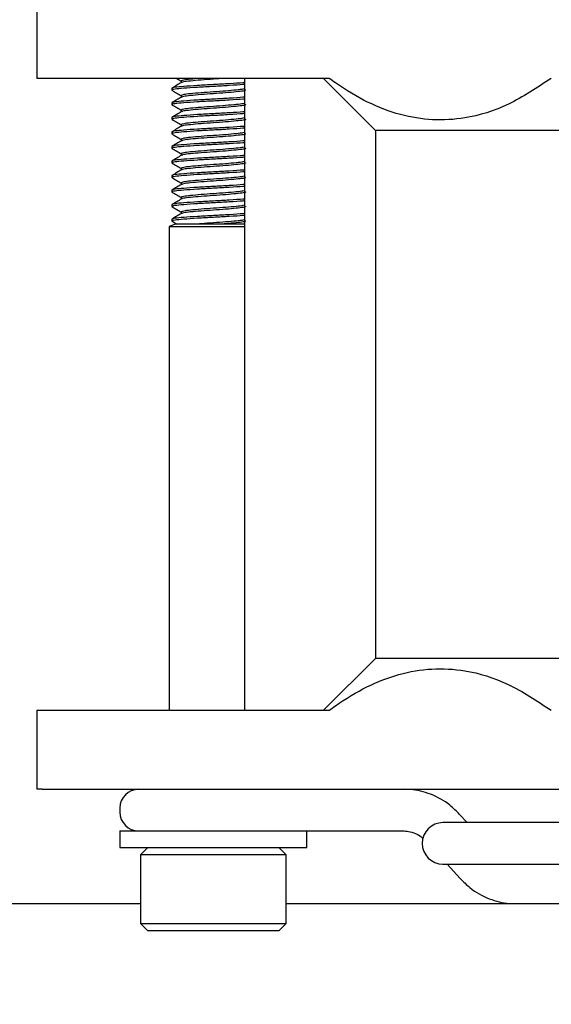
# Model space of a CAD drawing. Header units: millimetres. Extents: x 16 to 577, y 6 to 416.
# Tile 19 of 119: x 113 to 118, y 236 to 245. Entities that reach past the tile are written whole.
import ezdxf

# ---------------------------------------------------------------- set-up
doc = ezdxf.new("R2010")
doc.units = ezdxf.units.MM
doc.layers.add('SLD-0', color=7, linetype='Continuous')
doc.styles.add('SLDTEXTSTYLE0', font='TXT', dxfattribs={"width": 0.605})
doc.dimstyles.new('SLDDIMSTYLE0', dxfattribs={"dimtxt": 3.5, "dimasz": 3.5, "dimexe": 0, "dimexo": 0.0625, "dimgap": 0.875, "dimtad": 1, "dimlfac": 5, "dimrnd": 1e-09, "dimzin": 12, "dimdsep": 46, "dimtxsty": 'SLDTEXTSTYLE0', "dimsah": 1, "dimcen": 0.09, "dimadec": 0, "dimazin": 3, "dimtfac": 1, "dimtofl": 0, "dimtmove": 0, "dimatfit": 3, "dimfxl": 1, "dimfrac": 2, "dimtolj": 1, "dimtzin": 12, "dimarcsym": 0})

# ---------------------------------------------------------------- blocks, each defined once
blk = doc.blocks.new('_D_7')
at = {"layer": 'SLD-0'}
for p, q in [((68.5184, 239.0594), (68.5184, 204.0872)), ((208.5184, 239.0594), (208.5184, 204.0872)), ((68.5184, 205.0872), (208.5184, 205.0872))]:
    blk.add_line(p, q, dxfattribs=at)
for points in [[(68.5184, 205.0872), (72.0184, 204.6272), (72.0184, 205.5472)], [(208.5184, 205.0872), (205.0184, 205.5472), (205.0184, 204.6272)]]:
    blk.add_solid(points, dxfattribs=at)
at = {"layer": 'SLD-0', "insert": (134.508, 209.5989), "char_height": 3.5, "attachment_point": 1, "style": 'SLDTEXTSTYLE0'}
blk.add_mtext('700', dxfattribs=at)

msp = doc.modelspace()

# ---------------------------------------------------------------- linework, layer by layer
at = {"color": 7, "linetype": 'Continuous', "lineweight": 25}
for p, q in [((112.9632, 245.5594), (112.9632, 244.7994)), ((113.0115, 244.7994), (112.9632, 244.7994)), ((115.7736, 244.7994), (113.0115, 244.7994)), ((114.9594, 244.7994), (114.9594, 238.7194)), ((115.7184, 244.7994), (116.2184, 244.2994)), ((114.2604, 244.7044), (114.2604, 244.6869)), ((114.3513, 244.7744), (114.3513, 244.7584)), ((114.3513, 244.6344), (114.3513, 244.6184)), ((114.2604, 244.5644), (114.2604, 244.5469)), ((114.2604, 244.4244), (114.2604, 244.4069)), ((114.3513, 244.4944), (114.3513, 244.4784)), ((114.3513, 244.3544), (114.3513, 244.3384)), ((114.2604, 244.2844), (114.2604, 244.2669)), ((116.2184, 244.2994), (116.2184, 239.2194)), ((121.4744, 244.2994), (116.2184, 244.2994)), ((114.2604, 244.1444), (114.2604, 244.1269)), ((114.3513, 244.2144), (114.3513, 244.1984)), ((114.3513, 244.0744), (114.3513, 244.0584)), ((114.2604, 244.0044), (114.2604, 243.9869)), ((114.2604, 243.8644), (114.2604, 243.8469)), ((114.3513, 243.9344), (114.3513, 243.9184)), ((114.3513, 243.7944), (114.3513, 243.7784)), ((114.2604, 243.7244), (114.2604, 243.7069)), ((114.3513, 243.6544), (114.3513, 243.6384)), ((114.2604, 243.5844), (114.2604, 243.5669)), ((114.3513, 243.5144), (114.3513, 243.4984)), ((114.3011, 243.3994), (114.235, 243.3754)), ((114.235, 243.3754), (114.235, 238.7194)), ((114.235, 243.3754), (114.9594, 243.3754)), ((114.2604, 243.4444), (114.2604, 243.4269)), ((114.2624, 243.4246), (114.308, 243.3981)), ((114.3011, 243.3994), (114.9594, 243.3994)), ((116.2184, 239.2194), (115.7184, 238.7194)), ((121.4174, 239.2194), (116.2184, 239.2194)), ((112.9632, 238.7194), (112.9632, 237.9594)), ((112.9632, 238.7194), (113.0115, 238.7194)), ((113.0115, 238.7194), (115.7736, 238.7194)), ((113.0115, 237.9594), (112.9632, 237.9594)), ((113.0115, 237.9594), (120.6727, 237.9594)), ((113.7604, 237.7794), (113.7604, 237.7394)), ((117.1002, 237.6394), (117.0284, 237.7187)), ((120.9732, 237.6394), (116.8684, 237.6394)), ((113.7604, 237.5594), (113.7604, 237.3994)), ((113.7604, 237.5594), (115.4577, 237.5594)), ((115.4577, 237.5594), (115.5806, 237.5594)), ((115.5604, 237.3994), (115.5604, 237.5594)), ((115.5806, 237.5594), (116.4808, 237.5594)), ((113.7604, 237.3994), (115.5604, 237.3994)), ((114.0304, 237.3994), (113.9604, 237.3294)), ((113.9604, 237.3294), (113.9604, 236.6694)), ((115.3604, 237.3294), (113.9604, 237.3294)), ((115.3604, 237.3294), (115.2904, 237.3994)), ((115.3604, 236.6694), (115.3604, 237.3294)), ((116.8684, 237.2394), (121.1428, 237.2394)), ((116.9087, 237.2394), (117.035, 237.1001)), ((102.6764, 236.8594), (113.9604, 236.8594)), ((115.3604, 236.8594), (117.5657, 236.8594)), ((117.5657, 236.8594), (121.1428, 236.8594)), ((113.9604, 236.6694), (114.0304, 236.5994)), ((113.9604, 236.6694), (115.3604, 236.6694)), ((115.2904, 236.5994), (115.3604, 236.6694)), ((115.2904, 236.5994), (114.0304, 236.5994))]:
    msp.add_line(p, q, dxfattribs=at)
for centre, radius, start, end in [((113.9404, 237.7794), 0.18, 90, 180), ((113.9404, 237.7394), 0.18, 180, 270), ((116.8684, 237.4394), 0.2, 90, 270)]:
    msp.add_arc(centre, radius, start, end, dxfattribs=at)
for points, knots in [([(114.3058, 244.7994), (114.3065, 244.7989), (114.3217, 244.7901), (114.3369, 244.7813), (114.3513, 244.7729)], [0, 0, 0, 0, 0.051038, 1, 1, 1, 1]), ([(114.527, 244.7994), (114.4967, 244.7967), (114.4318, 244.791), (114.3657, 244.7835), (114.3562, 244.7775), (114.3513, 244.7744)], [0, 0, 0, 0, 0.301863, 0.645379, 1, 1, 1, 1]), ([(114.7634, 244.7994), (114.7293, 244.7969), (114.6563, 244.7915), (114.5384, 244.7835), (114.4374, 244.7739), (114.3701, 244.7667), (114.3612, 244.7614), (114.3573, 244.7591)], [0, 0, 0, 0, 0.188475, 0.403452, 0.624104, 0.835982, 1, 1, 1, 1]), ([(117.9106, 244.7994), (117.774, 244.7091), (117.4996, 244.5278), (117.0135, 244.379), (116.5582, 244.401), (116.1434, 244.5614), (115.9159, 244.6963), (115.7934, 244.785), (115.7736, 244.7994)], [0, 0, 0, 0, 0.194448, 0.390603, 0.677772, 0.824656, 0.971559, 1, 1, 1, 1]), ([(114.9594, 244.7411), (114.9546, 244.7407), (114.9214, 244.7374), (114.815, 244.7303), (114.6611, 244.7219), (114.5032, 244.7134), (114.3696, 244.7039), (114.2843, 244.696), (114.2499, 244.6891), (114.2653, 244.6853), (114.2684, 244.6846)], [0, 0, 0, 0, 0.026577, 0.184707, 0.338788, 0.492868, 0.650999, 0.802868, 0.959625, 1, 1, 1, 1]), ([(114.9594, 244.7586), (114.9546, 244.7582), (114.9214, 244.7549), (114.8149, 244.7478), (114.6612, 244.7394), (114.5027, 244.7309), (114.3712, 244.7214), (114.2786, 244.7135), (114.2665, 244.7075), (114.2604, 244.7044)], [0, 0, 0, 0, 0.027695, 0.192478, 0.353042, 0.513605, 0.678388, 0.836647, 1, 1, 1, 1]), ([(114.3532, 244.7595), (114.338, 244.7506), (114.3075, 244.7328), (114.277, 244.7151), (114.2617, 244.7063)], [0, 0, 0, 0, 0.499682, 1, 1, 1, 1]), ([(114.9636, 244.7018), (114.9592, 244.6996), (114.9492, 244.6944), (114.8826, 244.6873), (114.7822, 244.6778), (114.6604, 244.6694), (114.5387, 244.6609), (114.4369, 244.6514), (114.3654, 244.6435), (114.3561, 244.6375), (114.3513, 244.6344)], [0, 0, 0, 0, 0.098022, 0.220979, 0.353015, 0.481655, 0.610294, 0.74233, 0.869116, 1, 1, 1, 1]), ([(114.9594, 244.6011), (114.9546, 244.6007), (114.9214, 244.5974), (114.815, 244.5903), (114.6611, 244.5819), (114.5032, 244.5734), (114.3696, 244.5639), (114.2843, 244.556), (114.2499, 244.5491), (114.2653, 244.5453), (114.2684, 244.5446)], [0, 0, 0, 0, 0.026577, 0.184707, 0.338788, 0.492868, 0.650999, 0.802868, 0.959625, 1, 1, 1, 1]), ([(114.9594, 244.6186), (114.9546, 244.6182), (114.9214, 244.6149), (114.8149, 244.6078), (114.6612, 244.5994), (114.5027, 244.5909), (114.3712, 244.5814), (114.2786, 244.5735), (114.2665, 244.5675), (114.2604, 244.5644)], [0, 0, 0, 0, 0.027695, 0.192478, 0.353042, 0.513605, 0.678388, 0.836647, 1, 1, 1, 1]), ([(114.3532, 244.6195), (114.338, 244.6106), (114.3075, 244.5928), (114.277, 244.5751), (114.2617, 244.5663)], [0, 0, 0, 0, 0.499682, 1, 1, 1, 1]), ([(114.2624, 244.6846), (114.2776, 244.6757), (114.3073, 244.6585), (114.3369, 244.6413), (114.3513, 244.6329)], [0, 0, 0, 0, 0.5134, 1, 1, 1, 1]), ([(114.9636, 244.6891), (114.9659, 244.6884), (114.9775, 244.6846), (114.951, 244.6777), (114.8851, 244.6699), (114.7818, 244.6603), (114.6605, 244.6519), (114.5386, 244.6434), (114.4373, 244.6339), (114.3701, 244.6267), (114.3612, 244.6214), (114.3573, 244.6191)], [0, 0, 0, 0, 0.031623, 0.157869, 0.280162, 0.407519, 0.5316, 0.655681, 0.783038, 0.905331, 1, 1, 1, 1]), ([(114.2624, 244.5446), (114.2776, 244.5357), (114.3073, 244.5185), (114.3369, 244.5013), (114.3513, 244.4929)], [0, 0, 0, 0, 0.5134, 1, 1, 1, 1]), ([(114.9636, 244.5618), (114.9592, 244.5596), (114.9492, 244.5544), (114.8826, 244.5473), (114.7822, 244.5378), (114.6604, 244.5294), (114.5387, 244.5209), (114.4369, 244.5114), (114.3654, 244.5035), (114.3561, 244.4975), (114.3513, 244.4944)], [0, 0, 0, 0, 0.098022, 0.220979, 0.353015, 0.481655, 0.610294, 0.74233, 0.869116, 1, 1, 1, 1]), ([(114.9636, 244.5491), (114.9659, 244.5484), (114.9775, 244.5446), (114.951, 244.5377), (114.8851, 244.5299), (114.7818, 244.5203), (114.6605, 244.5119), (114.5386, 244.5034), (114.4373, 244.4939), (114.3701, 244.4867), (114.3612, 244.4814), (114.3573, 244.4791)], [0, 0, 0, 0, 0.031623, 0.157869, 0.280162, 0.407519, 0.5316, 0.655681, 0.783038, 0.905331, 1, 1, 1, 1]), ([(114.9594, 244.4611), (114.9546, 244.4607), (114.9214, 244.4574), (114.815, 244.4503), (114.6611, 244.4419), (114.5032, 244.4334), (114.3696, 244.4239), (114.2843, 244.416), (114.2499, 244.4091), (114.2653, 244.4053), (114.2684, 244.4046)], [0, 0, 0, 0, 0.026577, 0.184707, 0.338788, 0.492868, 0.650999, 0.802868, 0.959625, 1, 1, 1, 1]), ([(114.9594, 244.4786), (114.9546, 244.4782), (114.9214, 244.4749), (114.8149, 244.4678), (114.6612, 244.4594), (114.5027, 244.4509), (114.3712, 244.4414), (114.2786, 244.4335), (114.2665, 244.4275), (114.2604, 244.4244)], [0, 0, 0, 0, 0.027695, 0.192478, 0.353042, 0.513605, 0.678388, 0.836647, 1, 1, 1, 1]), ([(114.3532, 244.4795), (114.338, 244.4706), (114.3075, 244.4528), (114.277, 244.4351), (114.2617, 244.4263)], [0, 0, 0, 0, 0.499682, 1, 1, 1, 1]), ([(114.9636, 244.4218), (114.9592, 244.4196), (114.9492, 244.4144), (114.8826, 244.4073), (114.7822, 244.3978), (114.6604, 244.3894), (114.5387, 244.3809), (114.4369, 244.3714), (114.3654, 244.3635), (114.3561, 244.3575), (114.3513, 244.3544)], [0, 0, 0, 0, 0.098022, 0.220979, 0.3530147, 0.4816545, 0.6102944, 0.7423301, 0.8691158, 1, 1, 1, 1]), ([(114.9594, 244.3211), (114.9546, 244.3207), (114.9214, 244.3174), (114.815, 244.3103), (114.6611, 244.3019), (114.5032, 244.2934), (114.3696, 244.2839), (114.2843, 244.276), (114.2499, 244.2691), (114.2653, 244.2653), (114.2684, 244.2646)], [0, 0, 0, 0, 0.026577, 0.184707, 0.338788, 0.492868, 0.650999, 0.802868, 0.959625, 1, 1, 1, 1]), ([(114.9594, 244.3386), (114.9546, 244.3382), (114.9214, 244.3349), (114.8149, 244.3278), (114.6612, 244.3194), (114.5027, 244.3109), (114.3712, 244.3014), (114.2786, 244.2935), (114.2665, 244.2875), (114.2604, 244.2844)], [0, 0, 0, 0, 0.027695, 0.192478, 0.353042, 0.513605, 0.678388, 0.836647, 1, 1, 1, 1]), ([(114.3532, 244.3395), (114.338, 244.3306), (114.3075, 244.3128), (114.277, 244.2951), (114.2617, 244.2863)], [0, 0, 0, 0, 0.499682, 1, 1, 1, 1]), ([(114.2624, 244.4046), (114.2776, 244.3957), (114.3073, 244.3785), (114.3369, 244.3613), (114.3513, 244.3529)], [0, 0, 0, 0, 0.5134, 1, 1, 1, 1]), ([(114.9636, 244.4091), (114.9659, 244.4084), (114.9775, 244.4046), (114.951, 244.3977), (114.8851, 244.3899), (114.7818, 244.3803), (114.6605, 244.3719), (114.5386, 244.3634), (114.4373, 244.3539), (114.3701, 244.3467), (114.3612, 244.3414), (114.3573, 244.3391)], [0, 0, 0, 0, 0.031623, 0.157869, 0.280162, 0.407519, 0.5316, 0.655681, 0.783038, 0.905331, 1, 1, 1, 1]), ([(114.2624, 244.2646), (114.2776, 244.2557), (114.3073, 244.2385), (114.3369, 244.2213), (114.3513, 244.2129)], [0, 0, 0, 0, 0.5134, 1, 1, 1, 1]), ([(114.9636, 244.2818), (114.9592, 244.2796), (114.9492, 244.2744), (114.8826, 244.2673), (114.7822, 244.2578), (114.6604, 244.2494), (114.5387, 244.2409), (114.4369, 244.2314), (114.3654, 244.2235), (114.3561, 244.2175), (114.3513, 244.2144)], [0, 0, 0, 0, 0.098022, 0.220979, 0.353015, 0.481655, 0.610294, 0.74233, 0.869116, 1, 1, 1, 1]), ([(114.9636, 244.2691), (114.9659, 244.2684), (114.9775, 244.2646), (114.951, 244.2577), (114.8851, 244.2499), (114.7818, 244.2403), (114.6605, 244.2319), (114.5386, 244.2234), (114.4373, 244.2139), (114.3701, 244.2067), (114.3612, 244.2014), (114.3573, 244.1991)], [0, 0, 0, 0, 0.031623, 0.157869, 0.280162, 0.407519, 0.5316, 0.655681, 0.783038, 0.905331, 1, 1, 1, 1]), ([(114.9594, 244.1811), (114.9546, 244.1807), (114.9214, 244.1774), (114.815, 244.1703), (114.6611, 244.1619), (114.5032, 244.1534), (114.3696, 244.1439), (114.2843, 244.136), (114.2499, 244.1291), (114.2653, 244.1253), (114.2684, 244.1246)], [0, 0, 0, 0, 0.026577, 0.184707, 0.338788, 0.492868, 0.650999, 0.802868, 0.959625, 1, 1, 1, 1]), ([(114.9594, 244.1986), (114.9546, 244.1982), (114.9214, 244.1949), (114.8149, 244.1878), (114.6612, 244.1794), (114.5027, 244.1709), (114.3712, 244.1614), (114.2786, 244.1535), (114.2665, 244.1475), (114.2604, 244.1444)], [0, 0, 0, 0, 0.027695, 0.192478, 0.353042, 0.513605, 0.678388, 0.836647, 1, 1, 1, 1]), ([(114.3532, 244.1995), (114.338, 244.1906), (114.3075, 244.1728), (114.277, 244.1551), (114.2617, 244.1463)], [0, 0, 0, 0, 0.499682, 1, 1, 1, 1]), ([(114.9636, 244.1418), (114.9592, 244.1396), (114.9492, 244.1344), (114.8826, 244.1273), (114.7822, 244.1178), (114.6604, 244.1094), (114.5387, 244.1009), (114.4369, 244.0914), (114.3654, 244.0835), (114.3561, 244.0775), (114.3513, 244.0744)], [0, 0, 0, 0, 0.098022, 0.220979, 0.353015, 0.481655, 0.610294, 0.74233, 0.869116, 1, 1, 1, 1]), ([(114.9636, 244.1291), (114.9659, 244.1284), (114.9775, 244.1246), (114.951, 244.1177), (114.8851, 244.1099), (114.7818, 244.1003), (114.6605, 244.0919), (114.5386, 244.0834), (114.4373, 244.0739), (114.3701, 244.0667), (114.3612, 244.0614), (114.3573, 244.0591)], [0, 0, 0, 0, 0.031623, 0.157869, 0.280162, 0.407519, 0.5316, 0.655681, 0.783038, 0.905331, 1, 1, 1, 1]), ([(114.9594, 244.0411), (114.9546, 244.0407), (114.9214, 244.0374), (114.815, 244.0303), (114.6611, 244.0219), (114.5032, 244.0134), (114.3696, 244.0039), (114.2843, 243.996), (114.2499, 243.9891), (114.2653, 243.9853), (114.2684, 243.9846)], [0, 0, 0, 0, 0.026577, 0.184707, 0.338788, 0.492868, 0.650999, 0.802868, 0.959625, 1, 1, 1, 1]), ([(114.9594, 244.0586), (114.9546, 244.0582), (114.9214, 244.0549), (114.8149, 244.0478), (114.6612, 244.0394), (114.5027, 244.0309), (114.3712, 244.0214), (114.2786, 244.0135), (114.2665, 244.0075), (114.2604, 244.0044)], [0, 0, 0, 0, 0.027695, 0.192478, 0.353042, 0.513605, 0.678388, 0.836647, 1, 1, 1, 1]), ([(114.3532, 244.0595), (114.338, 244.0506), (114.3075, 244.0328), (114.277, 244.0151), (114.2617, 244.0063)], [0, 0, 0, 0, 0.499682, 1, 1, 1, 1]), ([(114.2624, 244.1246), (114.2776, 244.1157), (114.3073, 244.0985), (114.3369, 244.0813), (114.3513, 244.0729)], [0, 0, 0, 0, 0.5134, 1, 1, 1, 1]), ([(114.2624, 243.9846), (114.2776, 243.9757), (114.3073, 243.9585), (114.3369, 243.9413), (114.3513, 243.9329)], [0, 0, 0, 0, 0.5134, 1, 1, 1, 1]), ([(114.9636, 244.0018), (114.9592, 243.9996), (114.9492, 243.9944), (114.8826, 243.9873), (114.7822, 243.9778), (114.6604, 243.9694), (114.5387, 243.9609), (114.4369, 243.9514), (114.3654, 243.9435), (114.3561, 243.9375), (114.3513, 243.9344)], [0, 0, 0, 0, 0.098022, 0.220979, 0.353015, 0.481655, 0.610294, 0.74233, 0.869116, 1, 1, 1, 1]), ([(114.9636, 243.9891), (114.9659, 243.9884), (114.9775, 243.9846), (114.951, 243.9777), (114.8851, 243.9699), (114.7818, 243.9603), (114.6605, 243.9519), (114.5386, 243.9434), (114.4373, 243.9339), (114.3701, 243.9267), (114.3612, 243.9214), (114.3573, 243.9191)], [0, 0, 0, 0, 0.031623, 0.157869, 0.280162, 0.407519, 0.5316, 0.655681, 0.783038, 0.905331, 1, 1, 1, 1]), ([(114.9594, 243.9011), (114.9546, 243.9007), (114.9214, 243.8974), (114.815, 243.8903), (114.6611, 243.8819), (114.5032, 243.8734), (114.3696, 243.8639), (114.2843, 243.856), (114.2499, 243.8491), (114.2653, 243.8453), (114.2684, 243.8446)], [0, 0, 0, 0, 0.026577, 0.184707, 0.338788, 0.492868, 0.650999, 0.802868, 0.959625, 1, 1, 1, 1]), ([(114.9594, 243.9186), (114.9546, 243.9182), (114.9214, 243.9149), (114.8149, 243.9078), (114.6612, 243.8994), (114.5027, 243.8909), (114.3712, 243.8814), (114.2786, 243.8735), (114.2665, 243.8675), (114.2604, 243.8644)], [0, 0, 0, 0, 0.027695, 0.192478, 0.353042, 0.513605, 0.678388, 0.836647, 1, 1, 1, 1]), ([(114.3532, 243.9195), (114.338, 243.9106), (114.3075, 243.8928), (114.277, 243.8751), (114.2617, 243.8663)], [0, 0, 0, 0, 0.499682, 1, 1, 1, 1]), ([(114.2624, 243.8446), (114.2776, 243.8357), (114.3073, 243.8185), (114.3369, 243.8013), (114.3513, 243.7929)], [0, 0, 0, 0, 0.5134, 1, 1, 1, 1]), ([(114.9636, 243.8618), (114.9592, 243.8596), (114.9492, 243.8544), (114.8826, 243.8473), (114.7822, 243.8378), (114.6604, 243.8294), (114.5387, 243.8209), (114.4369, 243.8114), (114.3654, 243.8035), (114.3561, 243.7975), (114.3513, 243.7944)], [0, 0, 0, 0, 0.098022, 0.220979, 0.353015, 0.481655, 0.610294, 0.74233, 0.869116, 1, 1, 1, 1]), ([(114.9636, 243.8491), (114.9659, 243.8484), (114.9775, 243.8446), (114.951, 243.8377), (114.8851, 243.8299), (114.7818, 243.8203), (114.6605, 243.8119), (114.5386, 243.8034), (114.4373, 243.7939), (114.3701, 243.7867), (114.3612, 243.7814), (114.3573, 243.7791)], [0, 0, 0, 0, 0.031623, 0.157869, 0.280162, 0.407519, 0.5316, 0.655681, 0.783038, 0.905331, 1, 1, 1, 1]), ([(114.9594, 243.7611), (114.9546, 243.7607), (114.9214, 243.7574), (114.815, 243.7503), (114.6611, 243.7419), (114.5032, 243.7334), (114.3696, 243.7239), (114.2843, 243.716), (114.2499, 243.7091), (114.2653, 243.7053), (114.2684, 243.7046)], [0, 0, 0, 0, 0.026577, 0.184707, 0.338788, 0.492868, 0.650999, 0.802868, 0.959625, 1, 1, 1, 1]), ([(114.9594, 243.7786), (114.9546, 243.7782), (114.9214, 243.7749), (114.8149, 243.7678), (114.6612, 243.7594), (114.5027, 243.7509), (114.3712, 243.7414), (114.2786, 243.7335), (114.2665, 243.7275), (114.2604, 243.7244)], [0, 0, 0, 0, 0.027695, 0.192478, 0.353042, 0.513605, 0.678388, 0.836647, 1, 1, 1, 1]), ([(114.3532, 243.7795), (114.338, 243.7706), (114.3075, 243.7528), (114.277, 243.7351), (114.2617, 243.7263)], [0, 0, 0, 0, 0.499682, 1, 1, 1, 1]), ([(114.2624, 243.7046), (114.2776, 243.6957), (114.3073, 243.6785), (114.3369, 243.6613), (114.3513, 243.6529)], [0, 0, 0, 0, 0.5133997, 1, 1, 1, 1]), ([(114.9636, 243.7218), (114.9592, 243.7196), (114.9492, 243.7144), (114.8826, 243.7073), (114.7822, 243.6978), (114.6604, 243.6894), (114.5387, 243.6809), (114.4369, 243.6714), (114.3654, 243.6635), (114.3561, 243.6575), (114.3513, 243.6544)], [0, 0, 0, 0, 0.098022, 0.220979, 0.353015, 0.481655, 0.610294, 0.74233, 0.869116, 1, 1, 1, 1]), ([(114.9636, 243.7091), (114.9659, 243.7084), (114.9775, 243.7046), (114.951, 243.6977), (114.8851, 243.6899), (114.7818, 243.6803), (114.6605, 243.6719), (114.5386, 243.6634), (114.4373, 243.6539), (114.3701, 243.6467), (114.3612, 243.6414), (114.3573, 243.6391)], [0, 0, 0, 0, 0.031623, 0.1578691, 0.280162, 0.4075188, 0.5316001, 0.6556813, 0.7830382, 0.9053311, 1, 1, 1, 1]), ([(114.9594, 243.6211), (114.9546, 243.6207), (114.9214, 243.6174), (114.815, 243.6103), (114.6611, 243.6019), (114.5032, 243.5934), (114.3696, 243.5839), (114.2843, 243.576), (114.2499, 243.5691), (114.2653, 243.5653), (114.2684, 243.5646)], [0, 0, 0, 0, 0.0265765, 0.1847068, 0.3387875, 0.4928683, 0.6509986, 0.8028678, 0.9596251, 1, 1, 1, 1]), ([(114.9594, 243.6386), (114.9546, 243.6382), (114.9214, 243.6349), (114.8149, 243.6278), (114.6612, 243.6194), (114.5027, 243.6109), (114.3712, 243.6014), (114.2786, 243.5935), (114.2665, 243.5875), (114.2604, 243.5844)], [0, 0, 0, 0, 0.027695, 0.192478, 0.353042, 0.513605, 0.678388, 0.836647, 1, 1, 1, 1]), ([(114.3532, 243.6395), (114.338, 243.6306), (114.3075, 243.6128), (114.277, 243.5951), (114.2617, 243.5863)], [0, 0, 0, 0, 0.499682, 1, 1, 1, 1]), ([(114.2624, 243.5646), (114.2776, 243.5557), (114.3073, 243.5385), (114.3369, 243.5213), (114.3513, 243.5129)], [0, 0, 0, 0, 0.5134, 1, 1, 1, 1]), ([(114.9636, 243.5818), (114.9592, 243.5796), (114.9492, 243.5744), (114.8826, 243.5673), (114.7822, 243.5578), (114.6604, 243.5494), (114.5387, 243.5409), (114.4369, 243.5314), (114.3654, 243.5235), (114.3561, 243.5175), (114.3513, 243.5144)], [0, 0, 0, 0, 0.098022, 0.220979, 0.353015, 0.481655, 0.610294, 0.74233, 0.869116, 1, 1, 1, 1]), ([(114.9636, 243.5691), (114.9659, 243.5684), (114.9775, 243.5646), (114.951, 243.5577), (114.8851, 243.5499), (114.7818, 243.5403), (114.6605, 243.5319), (114.5386, 243.5234), (114.4373, 243.5139), (114.3701, 243.5067), (114.3612, 243.5014), (114.3573, 243.4991)], [0, 0, 0, 0, 0.031623, 0.157869, 0.280162, 0.407519, 0.5316, 0.655681, 0.783038, 0.905331, 1, 1, 1, 1]), ([(114.9594, 243.4811), (114.9546, 243.4807), (114.9214, 243.4774), (114.815, 243.4703), (114.6611, 243.4619), (114.5032, 243.4534), (114.3696, 243.4439), (114.2843, 243.436), (114.2499, 243.4291), (114.2653, 243.4253), (114.2684, 243.4246)], [0, 0, 0, 0, 0.026577, 0.184707, 0.338788, 0.492868, 0.650999, 0.802868, 0.959625, 1, 1, 1, 1]), ([(114.9594, 243.4986), (114.9546, 243.4982), (114.9214, 243.4949), (114.8149, 243.4878), (114.6612, 243.4794), (114.5027, 243.4709), (114.3712, 243.4614), (114.2786, 243.4535), (114.2665, 243.4475), (114.2604, 243.4444)], [0, 0, 0, 0, 0.027695, 0.192478, 0.353042, 0.513605, 0.678388, 0.836647, 1, 1, 1, 1]), ([(114.3532, 243.4995), (114.338, 243.4906), (114.3075, 243.4728), (114.277, 243.4551), (114.2617, 243.4463)], [0, 0, 0, 0, 0.499682, 1, 1, 1, 1]), ([(114.9636, 243.4418), (114.9592, 243.4396), (114.9492, 243.4344), (114.8826, 243.4273), (114.7821, 243.4178), (114.6605, 243.4094), (114.5733, 243.4034), (114.5312, 243.3999), (114.5254, 243.3994)], [0, 0, 0, 0, 0.155349, 0.350215, 0.55947, 0.763342, 0.967215, 1, 1, 1, 1]), ([(114.9636, 243.4291), (114.9659, 243.4284), (114.9775, 243.4246), (114.951, 243.4177), (114.8852, 243.4099), (114.8118, 243.4031), (114.7691, 243.3997), (114.7647, 243.3994)], [0, 0, 0, 0, 0.074904, 0.373939, 0.66361, 0.965275, 1, 1, 1, 1]), ([(115.7736, 238.7194), (115.7934, 238.7338), (116.014, 238.8935), (116.3436, 239.0576), (116.7613, 239.129), (117.1128, 239.1087), (117.4984, 238.9916), (117.7728, 238.8104), (117.9106, 238.7194)], [0, 0, 0, 0, 0.02844, 0.315773, 0.462592, 0.609408, 0.803797, 1, 1, 1, 1]), ([(117.0284, 237.7187), (116.9983, 237.7488), (116.9168, 237.8303), (116.7565, 237.9193), (116.6024, 237.9567), (116.517, 237.9589), (116.4977, 237.9594)], [0, 0, 0, 0, 0.209715, 0.567809, 0.902271, 1, 1, 1, 1]), ([(116.4808, 237.5594), (116.4993, 237.5582), (116.563, 237.5542), (116.6328, 237.5278), (116.6737, 237.4899), (116.6776, 237.4863)], [0, 0, 0, 0, 0.271153, 0.930903, 1, 1, 1, 1]), ([(117.035, 237.1001), (117.0651, 237.07), (117.1466, 236.9885), (117.3069, 236.8994), (117.461, 236.8621), (117.5464, 236.8599), (117.5657, 236.8594)], [0, 0, 0, 0, 0.2097153, 0.5678094, 0.9022709, 1, 1, 1, 1])]:
    msp.add_open_spline(points, degree=3, knots=knots, dxfattribs=at)

# ---------------------------------------------------------------- dimensions: what is measured, and where the dimension line sits
at = {"layer": 'SLD-0'}
dim = msp.add_linear_dim(base=(208.5184, 205.0872), p1=(68.5184, 239.0594), p2=(208.5184, 239.0594), dimstyle='SLDDIMSTYLE0', dxfattribs=at)
dim.commit()
dim.dimension.update_dxf_attribs({"geometry": '_D_7', "text_midpoint": (138.5184, 205.0872), "dimtype": 160})

doc.saveas('drawing.dxf')
